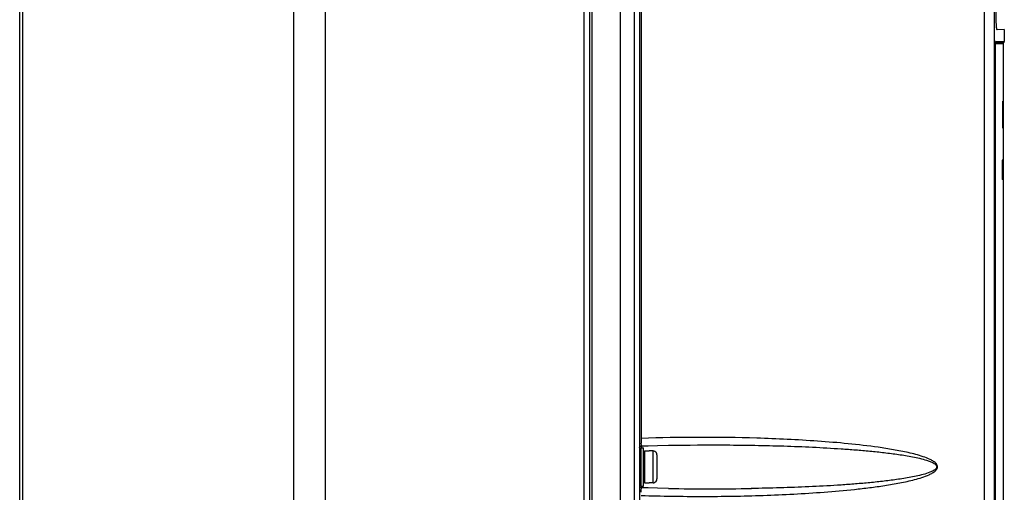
# Model space of a CAD drawing. Header units: inches. Extents: x 0 to 117, y 0 to 83.
# Tile 19 of 70: x 48.18 to 58.31, y 40.43 to 45.28. Entities that reach past the tile are written whole.
import ezdxf

# ---------------------------------------------------------------- set-up
doc = ezdxf.new("R2010")
doc.units = ezdxf.units.IN
doc.header["$LTSCALE"] = 6.431102
doc.header["$MEASUREMENT"] = 0
doc.layers.get('0').update_dxf_attribs({"linetype": 'CONTINUOUS'})

msp = doc.modelspace()

# ---------------------------------------------------------------- linework, layer by layer
at = {"color": 7, "linetype": 'CONTINUOUS'}
for p, q in [((54.556, 53.052), (54.556, 35.33)), ((54.359, 35.087), (54.359, 52.907)), ((54.504, 35.33), (54.504, 52.895)), ((53.986, 27.767), (53.986, 52.775)), ((54.044, 35.397), (54.044, 52.699)), ((54.064, 52.699), (54.064, 35.397)), ((58.103, 28.133), (58.103, 52.589)), ((58.206, 28.125), (58.206, 52.589)), ((54.573, 51.813), (54.573, 40.982)), ((51.323, 28.567), (51.323, 51.481)), ((50.997, 28.611), (50.997, 51.428)), ((48.178, 29.35), (48.178, 51.083)), ((48.207, 51.083), (48.207, 29.35)), ((58.222, 50.349), (58.222, 45.27)), ((58.308, 45.181), (58.233, 45.179)), ((58.308, 45.181), (58.308, 45.06)), ((58.296, 45.036), (58.217, 45.036)), ((58.217, 28.274), (58.217, 45.032)), ((58.217, 45.032), (58.217, 45.032)), ((58.302, 45.048), (58.218, 45.048)), ((58.22, 45.06), (58.308, 45.06)), ((58.296, 45.036), (58.296, 44.444)), ((58.298, 44.444), (58.293, 44.444)), ((58.298, 44.169), (58.298, 44.444)), ((58.298, 44.169), (58.294, 44.169)), ((58.296, 44.169), (58.296, 43.838)), ((58.298, 43.838), (58.286, 43.838)), ((58.286, 43.838), (58.286, 43.641)), ((58.298, 43.641), (58.298, 43.838)), ((58.298, 43.641), (58.286, 43.641)), ((58.296, 43.641), (58.296, 28.27)), ((54.574, 40.911), (54.573, 40.931)), ((54.568, 40.885), (54.595, 40.885)), ((54.568, 40.885), (54.568, 40.492)), ((54.575, 40.903), (54.575, 40.885)), ((54.595, 40.492), (54.595, 40.885)), ((54.607, 40.854), (54.654, 40.854)), ((54.607, 40.854), (54.607, 40.523)), ((54.654, 40.853), (54.654, 40.854)), ((54.694, 40.853), (54.654, 40.853)), ((54.694, 40.524), (54.694, 40.853)), ((54.741, 40.908), (54.854, 40.91)), ((54.733, 40.813), (54.733, 40.564)), ((54.607, 40.523), (54.654, 40.523)), ((54.694, 40.524), (54.654, 40.524)), ((54.654, 40.523), (54.654, 40.524)), ((54.568, 40.492), (54.595, 40.492)), ((54.575, 40.492), (54.575, 40.474)), ((54.643, 40.472), (54.575, 40.474))]:
    msp.add_line(p, q, dxfattribs=at)
for points in [[(58.217, 45.033), (58.217, 45.036), (58.217, 45.038), (58.217, 45.041), (58.217, 45.043), (58.217, 45.046), (58.218, 45.048), (58.218, 45.049), (58.218, 45.051), (58.218, 45.052)], [(54.556, 40.884), (54.556, 40.887), (54.557, 40.891), (54.559, 40.894), (54.561, 40.897), (54.564, 40.899), (54.567, 40.901), (54.571, 40.903), (54.574, 40.903), (54.575, 40.903)], [(54.575, 40.903), (54.645, 40.905), (54.741, 40.908)], [(54.567, 40.476), (54.564, 40.478), (54.561, 40.48), (54.559, 40.483), (54.557, 40.486), (54.556, 40.49)], [(54.575, 40.474), (54.574, 40.474), (54.571, 40.474), (54.567, 40.476)], [(54.854, 40.467), (54.74, 40.469), (54.643, 40.472)]]:
    msp.add_lwpolyline(points, dxfattribs=at)
for centre, radius, start, end in [((58.43, 45.032), 0.213, 178.6167, 179.996), ((58.312, 45.036), 0.0157, 128.6822, 180), ((58.292, 45.06), 0.0157, 308.6822, 360), ((55.196, 22.196), 18.796, 88.2783, 91.9002), ((56.649, 40.962), 2.076, 179.4706, 180.3534), ((56.081, 40.957), 1.508, 180.2906, 180.9971), ((55.299, 65.64), 25.177, 268.989, 270.9254)]:
    msp.add_arc(centre, radius, start, end, dxfattribs=at)
msp.add_ellipse((47.284, 43.361), major_axis=(0, 43.515), ratio=0.253059, start_param=-1.552234, end_param=-1.545899, dxfattribs=at)
for points, knots in [([(58.222, 45.27), (58.222, 45.258), (58.223, 45.238), (58.225, 45.208), (58.228, 45.193), (58.23, 45.18), (58.233, 45.18)], [0, 0, 0, 0, 0.375407, 0.695479, 0.915362, 1, 1, 1, 1]), ([(58.22, 45.06), (58.218, 45.06), (58.218, 45.048), (58.217, 45.043), (58.217, 45.037)], [0, 0, 0, 0, 0.292719, 1, 1, 1, 1]), ([(54.573, 40.395), (54.782, 40.388), (55.201, 40.382), (55.723, 40.39), (56.141, 40.408), (56.454, 40.428), (56.715, 40.451), (56.923, 40.475), (57.078, 40.496), (57.207, 40.518), (57.309, 40.539), (57.386, 40.557), (57.461, 40.579), (57.523, 40.602), (57.57, 40.625), (57.601, 40.647), (57.628, 40.681), (57.611, 40.722), (57.58, 40.745), (57.534, 40.771), (57.472, 40.794), (57.397, 40.817), (57.295, 40.841), (57.167, 40.866), (56.857, 40.914), (56.388, 40.957), (55.97, 40.977), (55.761, 40.984)], [0, 0, 0, 0, 0.125016, 0.250033, 0.312543, 0.375055, 0.437567, 0.468825, 0.500084, 0.531345, 0.546977, 0.562611, 0.578246, 0.593883, 0.601707, 0.609529, 0.617263, 0.62491, 0.632726, 0.64055, 0.656186, 0.671822, 0.687456, 0.718717, 0.749977, 0.874985, 1, 1, 1, 1]), ([(54.575, 40.903), (54.574, 40.903), (54.575, 40.907), (54.574, 40.909), (54.574, 40.911)], [0, 0, 0, 0, 0.256918, 1, 1, 1, 1]), ([(54.854, 40.91), (55.052, 40.914), (55.348, 40.915), (55.743, 40.911), (56.039, 40.904), (56.335, 40.892), (56.581, 40.878), (56.778, 40.864), (56.925, 40.851), (57.072, 40.836), (57.195, 40.82), (57.292, 40.805), (57.365, 40.792), (57.437, 40.777), (57.497, 40.761), (57.544, 40.745), (57.572, 40.732), (57.593, 40.719), (57.607, 40.707), (57.615, 40.688), (57.607, 40.67), (57.593, 40.658), (57.572, 40.645), (57.532, 40.627), (57.449, 40.602), (57.328, 40.577), (57.182, 40.555), (57.035, 40.537), (56.888, 40.522), (56.74, 40.51), (56.543, 40.496), (56.297, 40.483), (56.001, 40.472), (55.804, 40.468), (55.705, 40.466)], [0, 0, 0, 0, 0.12504, 0.187552, 0.250058, 0.312558, 0.375053, 0.4063, 0.437545, 0.468789, 0.500033, 0.515655, 0.531277, 0.5469, 0.562522, 0.570336, 0.57815, 0.582057, 0.585989, 0.589866, 0.593763, 0.597694, 0.6016, 0.609415, 0.625035, 0.656273, 0.687516, 0.71876, 0.750004, 0.78125, 0.812496, 0.874992, 0.937493, 1, 1, 1, 1]), ([(54.573, 40.427), (54.573, 40.432), (54.573, 40.444), (54.574, 40.457), (54.574, 40.466)], [0, 0, 0, 0, 0.311945, 1, 1, 1, 1]), ([(54.574, 40.466), (54.574, 40.468), (54.575, 40.47), (54.574, 40.474), (54.575, 40.474)], [0, 0, 0, 0, 0.743041, 1, 1, 1, 1])]:
    msp.add_open_spline(points, degree=3, knots=knots, dxfattribs=at)
for points in [[(54.713, 40.847), (54.708, 40.851), (54.701, 40.853), (54.694, 40.853)], [(54.728, 40.833), (54.725, 40.839), (54.719, 40.844), (54.713, 40.847)], [(54.733, 40.813), (54.733, 40.82), (54.731, 40.827), (54.728, 40.833)], [(54.694, 40.524), (54.701, 40.524), (54.708, 40.526), (54.713, 40.53)], [(54.713, 40.53), (54.719, 40.533), (54.725, 40.538), (54.728, 40.544)], [(54.728, 40.544), (54.731, 40.55), (54.733, 40.557), (54.733, 40.564)]]:
    msp.add_open_spline(points, degree=3, dxfattribs=at)

doc.saveas('drawing.dxf')
